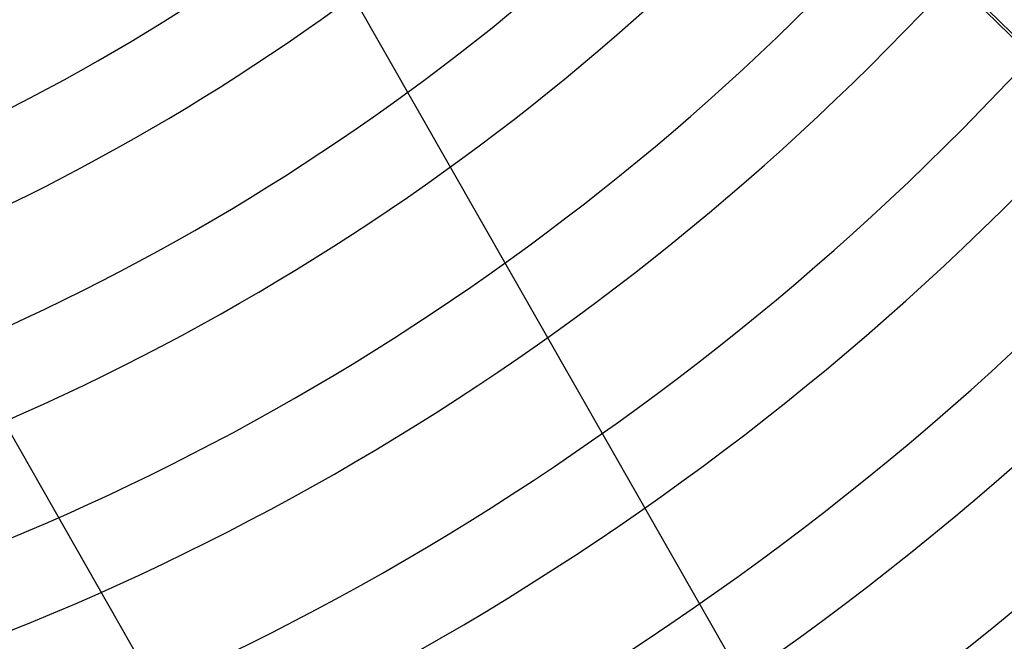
# Model space of a CAD drawing. Header units: millimetres. Extents: x -550 to 550, y -550 to 550.
# Tile 30 of 57: x 113 to 228, y -281 to -209. Entities that reach past the tile are written whole.
import ezdxf

# ---------------------------------------------------------------- set-up
doc = ezdxf.new("R2010")
doc.units = ezdxf.units.MM
doc.layers.add('HIDDEN', color=7, linetype='Continuous')
doc.layers.add('THICK', color=7, linetype='Continuous')

msp = doc.modelspace()

# ---------------------------------------------------------------- linework, layer by layer
at = {"layer": 'HIDDEN'}
for radius, start, end in [(506, 180, 0), (400, 180, 0), (395, 180, 0), (456, 180, 0), (451, 180, 0), (223.01, 281.6062, 316.5501), (232.99, 282.2222, 316.0897), (245.81, 282.9381, 316.6431), (255.79, 283.3075, 316.9626), (268.61, 283.3859, 317.251), (278.59, 283.3785, 317.3926), (291.41, 283.2917, 317.4815), (301.39, 283.1703, 317.4866), (405.41, 270.7066, 328.6934), (314.21, 282.9526, 317.4201), (415.39, 270.6897, 328.7103), (324.19, 282.7397, 317.3172), (428.21, 270.669, 328.7309), (438.19, 270.6538, 328.7462), (337.01, 282.4154, 317.1259), (346.99, 282.1266, 316.9351), (359.81, 281.7129, 316.6408), (369.79, 281.3598, 316.3765), (382.61, 280.8691, 315.9954), (392.59, 280.4599, 315.6683)]:
    msp.add_arc((0, 0), radius, start, end, dxfattribs=at)
at = {"layer": 'THICK'}
for p, q in [((115.2, -141.42), (221.19, -327.25)), ((63.08, -171.14), (169.08, -356.97))]:
    msp.add_line(p, q, dxfattribs=at)
for radius in [394.99, 445]:
    msp.add_arc((0, 0), radius, 180, 0, dxfattribs=at)
for centre, major_axis, start_param, end_param in [((-22.41, -469.07), (-158.28, 328.67), -1.457005, -1.004743), ((-22.7, -469.21), (158.28, -328.67), 1.684288, 2.13685)]:
    msp.add_ellipse(centre, major_axis=major_axis, ratio=0.987688, start_param=start_param, end_param=end_param, dxfattribs=at)

doc.saveas('drawing.dxf')
